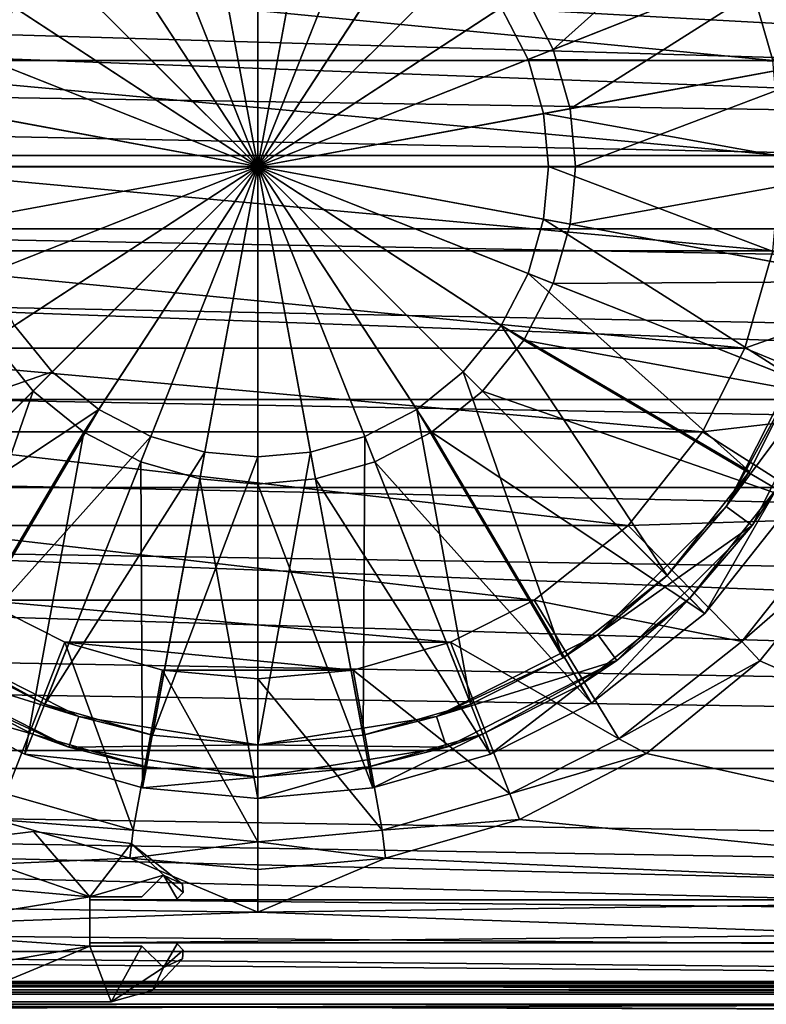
# Model space of a CAD drawing. Header units: metres. Extents: x 0 to 1004, y -708 to 0.
# Tile 58 of 103: x 480 to 549, y -652 to -560. Entities that reach past the tile are written whole.
import ezdxf

# ---------------------------------------------------------------- set-up
doc = ezdxf.new("R2010")
doc.units = ezdxf.units.M

msp = doc.modelspace()

# ---------------------------------------------------------------- linework, layer by layer
at = {"layer": 'top0'}
for points in [[(74.945648, -649.620239, 184.708984), (74.945648, -650.622864, 187.784439), (921.945618, -649.620239, 184.708984)], [(74.945648, -650.622864, 187.784439), (921.945618, -650.622864, 187.784439), (921.945618, -649.620239, 184.708984)], [(74.945648, -650.000854, 183.984665), (74.945648, -649.620239, 184.708984), (921.945618, -650.000854, 183.984665)], [(74.945648, -649.620239, 184.708984), (921.945618, -649.620239, 184.708984), (921.945618, -650.000854, 183.984665)], [(74.945648, -649.620239, 2040.066406), (74.945648, -650.000488, 2040.790527), (921.945618, -649.620239, 2040.066406)], [(74.945648, -650.000488, 2040.790527), (921.945618, -650.000854, 2040.790771), (921.945618, -649.620239, 2040.066406)], [(74.945648, -650.622864, 2036.990967), (74.945648, -649.620239, 2040.066406), (921.945618, -650.622559, 2036.991333)], [(74.945648, -649.620239, 2040.066406), (921.945618, -649.620239, 2040.066406), (921.945618, -650.622559, 2036.991333)], [(74.945648, -650.000488, 2040.790527), (74.945648, -650.816833, 2040.737793), (921.945618, -650.000854, 2040.790771)], [(74.945648, -650.816833, 184.037659), (74.945648, -650.000854, 183.984665), (921.945618, -650.816833, 184.037659)], [(74.945648, -650.000854, 183.984665), (921.945618, -650.000854, 183.984665), (921.945618, -650.816833, 184.037659)], [(74.945648, -650.816833, 2040.737793), (921.945618, -650.816833, 2040.737793), (921.945618, -650.000854, 2040.790771)], [(74.945648, -650.622864, 2036.990967), (921.945618, -650.622559, 2036.991333), (921.945618, -653.369629, 2035.28418)], [(74.945648, -650.622864, 187.784439), (74.945648, -653.369629, 189.491211), (921.945618, -650.622864, 187.784439)], [(74.945648, -653.369629, 189.491211), (921.945618, -653.369629, 189.491211), (921.945618, -650.622864, 187.784439)], [(74.945648, -653.369629, 2035.28418), (74.945648, -650.622864, 2036.990967), (921.945618, -653.369629, 2035.28418)], [(74.945648, -650.816833, 184.037659), (921.945618, -650.816833, 184.037659), (74.945648, -650.816833, 184.887695)], [(921.945618, -650.816833, 184.037659), (921.945618, -650.816833, 184.887695), (74.945648, -650.816833, 184.887695)], [(74.945648, -653.265991, 188.218597), (74.945648, -650.816833, 184.887695), (921.945618, -653.265991, 188.218597)], [(74.945648, -650.816833, 184.887695), (921.945618, -650.816833, 184.887695), (921.945618, -653.265991, 188.218597)], [(74.945648, -650.816833, 2039.887695), (74.945648, -653.265991, 2036.556763), (921.945618, -650.816833, 2039.887695)], [(74.945648, -653.265991, 2036.556763), (921.945618, -653.266418, 2036.556641), (921.945618, -650.816833, 2039.887695)], [(921.945618, -650.816833, 2039.887695), (921.945618, -650.816833, 2040.737793), (74.945648, -650.816833, 2039.887695)], [(921.945618, -650.816833, 2040.737793), (74.945648, -650.816833, 2040.737793), (74.945648, -650.816833, 2039.887695)]]:
    msp.add_3dface(points, dxfattribs=at)
at = {"layer": 'top0123410'}
for points in [[(900.214172, -579.368164, 2141.365967), (142.541992, -550.832275, 2160.918945), (183.251587, -540.0271, 2167.143799)], [(861.507385, -550.832275, 2160.918945), (881.462219, -563.486084, 2152.842285), (183.251587, -540.0271, 2167.143799)], [(183.251587, -540.0271, 2167.143799), (881.462219, -563.486084, 2152.842285), (900.214172, -579.368164, 2141.365967)], [(142.98912, -551.227539, 2164.058594), (893.62793, -573.584229, 2149.328857), (183.251587, -540.828064, 2169.999756)], [(893.62793, -573.584229, 2149.328857), (878.298828, -561.631348, 2157.554688), (183.251587, -540.828064, 2169.999756)], [(183.251587, -540.828064, 2169.999756), (878.298828, -561.631348, 2157.554688), (861.060242, -551.227539, 2164.058594)], [(122.587097, -563.486084, 2152.842285), (142.541992, -550.832275, 2160.918945), (900.214172, -579.368164, 2141.365967)], [(893.62793, -573.584229, 2149.328857), (142.98912, -551.227539, 2164.058594), (125.750542, -561.631348, 2157.554688)], [(110.42141, -573.584229, 2149.328857), (893.62793, -573.584229, 2149.328857), (125.750542, -561.631348, 2157.554688)], [(103.835167, -579.368164, 2141.365967), (122.587097, -563.486084, 2152.842285), (900.214172, -579.368164, 2141.365967)], [(922.863647, -603.50061, 2124.563965), (110.42141, -573.584229, 2149.328857), (94.749832, -588.380432, 2137.897949)], [(922.863647, -603.50061, 2124.563965), (909.2995, -588.380432, 2137.897949), (110.42141, -573.584229, 2149.328857)], [(909.2995, -588.380432, 2137.897949), (893.62793, -573.584229, 2149.328857), (110.42141, -573.584229, 2149.328857)], [(88.515663, -595.288696, 2128.133789), (103.835167, -579.368164, 2141.365967), (915.533691, -595.288635, 2128.133789)], [(103.835167, -579.368164, 2141.365967), (900.214172, -579.368164, 2141.365967), (915.533691, -595.288635, 2128.133789)], [(81.185699, -603.50061, 2124.563965), (922.863647, -603.50061, 2124.563965), (94.749832, -588.380432, 2137.897949)], [(74.528252, -612.724854, 2111.231445), (88.515663, -595.288696, 2128.133789), (939.55542, -628.053528, 2093.727783)], [(88.515663, -595.288696, 2128.133789), (915.533691, -595.288635, 2128.133789), (929.521118, -612.724854, 2111.231445)], [(939.55542, -628.053528, 2093.727783), (88.515663, -595.288696, 2128.133789), (929.521118, -612.724854, 2111.231445)], [(941.610657, -629.733337, 2096.331055), (81.185699, -603.50061, 2124.563965), (70.910423, -616.819275, 2111.159668)], [(941.610657, -629.733337, 2096.331055), (933.138916, -616.819275, 2111.159668), (81.185699, -603.50061, 2124.563965)], [(933.138916, -616.819275, 2111.159668), (922.863647, -603.50061, 2124.563965), (81.185699, -603.50061, 2124.563965)], [(64.493896, -628.053528, 2093.727783), (74.528252, -612.724854, 2111.231445), (939.55542, -628.053528, 2093.727783)], [(62.438717, -629.733337, 2096.331055), (941.610657, -629.733337, 2096.331055), (70.910423, -616.819275, 2111.159668)], [(57.681236, -641.664001, 2075.415039), (64.493896, -628.053528, 2093.727783), (949.855774, -649.662598, 2063.023682)], [(949.855774, -649.662598, 2063.023682), (64.493896, -628.053528, 2093.727783), (946.368103, -641.664001, 2075.415039)], [(64.493896, -628.053528, 2093.727783), (939.55542, -628.053528, 2093.727783), (946.368103, -641.664001, 2075.415039)], [(952.32666, -651.754395, 2065.279785), (62.438717, -629.733337, 2096.331055), (54.783459, -644.735474, 2076.154297)], [(952.32666, -651.754395, 2065.279785), (949.265869, -644.735474, 2076.154297), (62.438717, -629.733337, 2096.331055)], [(949.265869, -644.735474, 2076.154297), (941.610657, -629.733337, 2096.331055), (62.438717, -629.733337, 2096.331055)], [(54.19355, -649.662598, 2063.023682), (57.681236, -641.664001, 2075.415039), (949.855774, -649.662598, 2063.023682)], [(51.722694, -651.754395, 2065.279785), (952.32666, -651.754395, 2065.279785), (54.783459, -644.735474, 2076.154297)], [(988.024658, -688.0271, 2063.023682), (16.024673, -688.0271, 2063.023682), (54.19355, -649.662598, 2063.023682)], [(988.024658, -688.0271, 2063.023682), (54.19355, -649.662598, 2063.023682), (949.855774, -649.662598, 2063.023682)], [(13.024674, -691.0271, 2065.279785), (991.024658, -691.0271, 2065.279785), (51.722694, -651.754395, 2065.279785)], [(51.722694, -651.754395, 2065.279785), (991.024658, -691.0271, 2065.279785), (952.32666, -651.754395, 2065.279785)]]:
    msp.add_3dface(points, dxfattribs=at)
at = {"layer": 'top0123417'}
for points in [[(552.144592, -542.408081, 106.452499), (526.843201, -557.310364, 110.948647), (529.594666, -562.621521, 110.948647)], [(556.882141, -551.819214, 106.452507), (552.144592, -542.408081, 106.452499), (529.594666, -562.621521, 110.948647)], [(502.024506, -543.884216, 110.948647), (496.628906, -544.379211, 110.948647), (502.024506, -573.536316, 112.452507)], [(507.420074, -544.379211, 110.948647), (502.024506, -543.884216, 110.948647), (502.024506, -573.536316, 112.452507)], [(496.628906, -544.379211, 110.948647), (491.109711, -545.966125, 110.948647), (502.024506, -573.536316, 112.452507)], [(512.93927, -545.966125, 110.948647), (507.420074, -544.379211, 110.948647), (502.024506, -573.536316, 112.452507)], [(491.109711, -545.966125, 110.948647), (485.798553, -548.717651, 110.948647), (502.024506, -573.536316, 112.452507)], [(518.250427, -548.717651, 110.948647), (512.93927, -545.966125, 110.948647), (502.024506, -573.536316, 112.452507)], [(492.042206, -548.321594, 108.182106), (497.089874, -546.8703, 108.182106), (502.024506, -573.536316, 109.452507)], [(497.089874, -546.8703, 108.182106), (502.024506, -546.417542, 108.182106), (502.024506, -573.536316, 109.452507)], [(502.024506, -546.417542, 108.182106), (506.959106, -546.8703, 108.182106), (502.024506, -573.536316, 109.452507)], [(506.959106, -546.8703, 108.182106), (512.006775, -548.321594, 108.182106), (502.024506, -573.536316, 109.452507)], [(485.798553, -548.717651, 110.948647), (481.057281, -552.569092, 110.948647), (502.024506, -573.536316, 112.452507)], [(487.184845, -550.838013, 108.182106), (492.042206, -548.321594, 108.182106), (502.024506, -573.536316, 109.452507)], [(512.006775, -548.321594, 108.182106), (516.864136, -550.838013, 108.182106), (502.024506, -573.536316, 109.452507)], [(522.991699, -552.569092, 110.948647), (518.250427, -548.717651, 110.948647), (502.024506, -573.536316, 112.452507)], [(482.848633, -554.360474, 108.182106), (487.184845, -550.838013, 108.182106), (502.024506, -573.536316, 109.452507)], [(516.864136, -550.838013, 108.182106), (521.200378, -554.360474, 108.182106), (502.024506, -573.536316, 109.452507)], [(556.882141, -551.819214, 106.452507), (529.594666, -562.621521, 110.948647), (531.18158, -568.140747, 110.948647)], [(560.039368, -562.800171, 106.452507), (556.882141, -551.819214, 106.452507), (531.18158, -568.140747, 110.948647)], [(481.057281, -552.569092, 110.948647), (477.205811, -557.310364, 110.948647), (502.024506, -573.536316, 112.452507)], [(526.843201, -557.310364, 110.948647), (522.991699, -552.569092, 110.948647), (502.024506, -573.536316, 112.452507)], [(552.233215, -553.659668, 104.382034), (527.239197, -563.554077, 108.182106), (524.722778, -558.696655, 108.182106)], [(552.233215, -553.659668, 104.382034), (555.122925, -563.710022, 104.382042), (527.239197, -563.554077, 108.182106)], [(479.326202, -558.696655, 108.182106), (482.848633, -554.360474, 108.182106), (502.024506, -573.536316, 109.452507)], [(521.200378, -554.360474, 108.182106), (524.722778, -558.696655, 108.182106), (502.024506, -573.536316, 109.452507)], [(477.205811, -557.310364, 110.948647), (474.454285, -562.621521, 110.948647), (502.024506, -573.536316, 112.452507)], [(529.594666, -562.621521, 110.948647), (526.843201, -557.310364, 110.948647), (502.024506, -573.536316, 112.452507)], [(476.809784, -563.554077, 108.182106), (479.326202, -558.696655, 108.182106), (502.024506, -573.536316, 109.452507)], [(524.722778, -558.696655, 108.182106), (527.239197, -563.554077, 108.182106), (502.024506, -573.536316, 109.452507)], [(474.454285, -562.621521, 110.948647), (472.867401, -568.140747, 110.948647), (502.024506, -573.536316, 112.452507)], [(531.18158, -568.140747, 110.948647), (529.594666, -562.621521, 110.948647), (502.024506, -573.536316, 112.452507)], [(560.039368, -562.800171, 106.452507), (531.18158, -568.140747, 110.948647), (531.676636, -573.536316, 110.948647)], [(561.024414, -573.536316, 106.452507), (560.039368, -562.800171, 106.452507), (531.676636, -573.536316, 110.948647)], [(475.358459, -568.601685, 108.182106), (476.809784, -563.554077, 108.182106), (502.024506, -573.536316, 109.452507)], [(527.239197, -563.554077, 108.182106), (528.690491, -568.601685, 108.182106), (502.024506, -573.536316, 109.452507)], [(555.122925, -563.710022, 104.382042), (528.690491, -568.601685, 108.182106), (527.239197, -563.554077, 108.182106)], [(555.122925, -563.710022, 104.382042), (556.024475, -573.536316, 104.382042), (528.690491, -568.601685, 108.182106)], [(472.867401, -568.140747, 110.948647), (472.372375, -573.536316, 110.948647), (502.024506, -573.536316, 112.452507)], [(474.905731, -573.536316, 108.182106), (475.358459, -568.601685, 108.182106), (502.024506, -573.536316, 109.452507)], [(531.676636, -573.536316, 110.948647), (531.18158, -568.140747, 110.948647), (502.024506, -573.536316, 112.452507)], [(528.690491, -568.601685, 108.182106), (529.14325, -573.536316, 108.182106), (502.024506, -573.536316, 109.452507)], [(556.024475, -573.536316, 104.382042), (529.14325, -573.536316, 108.182106), (528.690491, -568.601685, 108.182106)], [(474.454285, -584.451111, 110.948647), (502.024506, -573.536316, 112.452507), (472.372375, -573.536316, 110.948647)], [(474.454285, -584.451111, 110.948647), (477.205811, -589.762268, 110.948647), (502.024506, -573.536316, 112.452507)], [(475.358459, -578.470947, 108.182106), (474.905731, -573.536316, 108.182106), (502.024506, -573.536316, 109.452507)], [(476.809784, -583.518616, 108.182106), (475.358459, -578.470947, 108.182106), (502.024506, -573.536316, 109.452507)], [(479.326202, -588.375977, 108.182106), (476.809784, -583.518616, 108.182106), (502.024506, -573.536316, 109.452507)], [(477.205811, -589.762268, 110.948647), (481.057281, -594.50354, 110.948647), (502.024506, -573.536316, 112.452507)], [(482.848633, -592.712158, 108.182106), (479.326202, -588.375977, 108.182106), (502.024506, -573.536316, 109.452507)], [(481.057281, -594.50354, 110.948647), (485.798553, -598.355042, 110.948647), (502.024506, -573.536316, 112.452507)], [(487.184845, -596.234619, 108.182106), (482.848633, -592.712158, 108.182106), (502.024506, -573.536316, 109.452507)], [(485.798553, -598.355042, 110.948647), (491.109711, -601.106506, 110.948647), (502.024506, -573.536316, 112.452507)], [(492.042206, -598.751038, 108.182106), (487.184845, -596.234619, 108.182106), (502.024506, -573.536316, 109.452507)], [(491.109711, -601.106506, 110.948647), (496.628906, -602.69342, 110.948647), (502.024506, -573.536316, 112.452507)], [(497.089874, -600.202332, 108.182106), (492.042206, -598.751038, 108.182106), (502.024506, -573.536316, 109.452507)], [(496.628906, -602.69342, 110.948647), (502.024506, -603.188416, 110.948647), (502.024506, -573.536316, 112.452507)], [(502.024506, -600.65509, 108.182106), (497.089874, -600.202332, 108.182106), (502.024506, -573.536316, 109.452507)], [(502.024506, -603.188416, 110.948647), (507.420074, -602.69342, 110.948647), (502.024506, -573.536316, 112.452507)], [(507.420074, -602.69342, 110.948647), (512.93927, -601.106506, 110.948647), (502.024506, -573.536316, 112.452507)], [(512.93927, -601.106506, 110.948647), (518.250427, -598.355042, 110.948647), (502.024506, -573.536316, 112.452507)], [(518.250427, -598.355042, 110.948647), (522.991699, -594.50354, 110.948647), (502.024506, -573.536316, 112.452507)], [(522.991699, -594.50354, 110.948647), (526.843201, -589.762268, 110.948647), (502.024506, -573.536316, 112.452507)], [(526.843201, -589.762268, 110.948647), (529.594666, -584.451111, 110.948647), (502.024506, -573.536316, 112.452507)], [(531.676636, -573.536316, 110.948647), (502.024506, -573.536316, 112.452507), (531.18158, -578.931885, 110.948647)], [(502.024506, -573.536316, 112.452507), (529.594666, -584.451111, 110.948647), (531.18158, -578.931885, 110.948647)], [(529.14325, -573.536316, 108.182106), (528.690491, -578.470947, 108.182106), (502.024506, -573.536316, 109.452507)], [(528.690491, -578.470947, 108.182106), (527.239197, -583.518616, 108.182106), (502.024506, -573.536316, 109.452507)], [(527.239197, -583.518616, 108.182106), (524.722778, -588.375977, 108.182106), (502.024506, -573.536316, 109.452507)], [(524.722778, -588.375977, 108.182106), (521.200378, -592.712158, 108.182106), (502.024506, -573.536316, 109.452507)], [(521.200378, -592.712158, 108.182106), (516.864136, -596.234619, 108.182106), (502.024506, -573.536316, 109.452507)], [(516.864136, -596.234619, 108.182106), (512.006775, -598.751038, 108.182106), (502.024506, -573.536316, 109.452507)], [(512.006775, -598.751038, 108.182106), (506.959106, -600.202332, 108.182106), (502.024506, -573.536316, 109.452507)], [(506.959106, -600.202332, 108.182106), (502.024506, -600.65509, 108.182106), (502.024506, -573.536316, 109.452507)], [(555.122925, -583.36261, 104.382042), (528.690491, -578.470947, 108.182106), (529.14325, -573.536316, 108.182106)], [(556.024475, -573.536316, 104.382042), (555.122925, -583.36261, 104.382042), (529.14325, -573.536316, 108.182106)], [(560.039368, -584.272461, 106.452507), (561.024414, -573.536316, 106.452507), (531.18158, -578.931885, 110.948647)], [(531.18158, -578.931885, 110.948647), (561.024414, -573.536316, 106.452507), (531.676636, -573.536316, 110.948647)], [(552.233215, -593.413025, 104.382042), (527.239197, -583.518616, 108.182106), (528.690491, -578.470947, 108.182106)], [(555.122925, -583.36261, 104.382042), (552.233215, -593.413025, 104.382042), (528.690491, -578.470947, 108.182106)], [(529.594666, -584.451111, 110.948647), (560.039368, -584.272461, 106.452507), (531.18158, -578.931885, 110.948647)], [(547.895813, -602.02887, 104.382042), (524.722778, -588.375977, 108.182106), (527.239197, -583.518616, 108.182106)], [(552.233215, -593.413025, 104.382042), (547.895813, -602.02887, 104.382042), (527.239197, -583.518616, 108.182106)], [(526.843201, -589.762268, 110.948647), (556.882141, -595.253418, 106.452507), (529.594666, -584.451111, 110.948647)], [(556.882141, -595.253418, 106.452507), (560.039368, -584.272461, 106.452507), (529.594666, -584.451111, 110.948647)], [(456.153198, -602.02887, 104.382042), (479.326202, -588.375977, 108.182106), (482.848633, -592.712158, 108.182106)], [(540.208252, -611.720093, 104.382042), (521.200378, -592.712158, 108.182106), (524.722778, -588.375977, 108.182106)], [(547.895813, -602.02887, 104.382042), (540.208252, -611.720093, 104.382042), (524.722778, -588.375977, 108.182106)], [(477.205811, -589.762268, 110.948647), (460.305237, -615.255554, 106.452507), (481.057281, -594.50354, 110.948647)], [(522.991699, -594.50354, 110.948647), (552.144592, -604.664551, 106.452507), (526.843201, -589.762268, 110.948647)], [(552.144592, -604.664551, 106.452507), (556.882141, -595.253418, 106.452507), (526.843201, -589.762268, 110.948647)], [(553.381531, -590.223267, 96.509148), (545.711426, -605.276733, 96.509148), (552.233215, -593.413025, 104.382042)], [(553.381531, -590.223267, 96.509148), (556.234741, -591.150269, 96.509148), (545.711426, -605.276733, 96.509148)], [(556.234741, -591.150269, 96.509148), (548.138489, -607.0401, 96.509148), (545.711426, -605.276733, 96.509148)], [(556.234741, -591.150269, 96.509148), (550.445129, -603.610291, 103.797256), (548.138489, -607.0401, 96.509148)], [(463.840729, -611.720093, 104.382042), (456.153198, -602.02887, 104.382042), (482.848633, -592.712158, 108.182106)], [(463.840729, -611.720093, 104.382042), (482.848633, -592.712158, 108.182106), (487.184845, -596.234619, 108.182106)], [(530.517029, -619.407593, 104.382042), (516.864136, -596.234619, 108.182106), (521.200378, -592.712158, 108.182106)], [(540.208252, -611.720093, 104.382042), (530.517029, -619.407593, 104.382042), (521.200378, -592.712158, 108.182106)], [(552.233215, -593.413025, 104.382042), (545.711426, -605.276733, 96.509148), (547.895813, -602.02887, 104.382042)], [(460.305237, -615.255554, 106.452507), (470.89624, -623.656433, 106.452507), (481.057281, -594.50354, 110.948647)], [(481.057281, -594.50354, 110.948647), (470.89624, -623.656433, 106.452507), (485.798553, -598.355042, 110.948647)], [(518.250427, -598.355042, 110.948647), (543.743774, -615.255554, 106.452507), (522.991699, -594.50354, 110.948647)], [(543.743774, -615.255554, 106.452507), (552.144592, -604.664551, 106.452507), (522.991699, -594.50354, 110.948647)], [(473.531952, -619.407593, 104.382042), (463.840729, -611.720093, 104.382042), (487.184845, -596.234619, 108.182106)], [(473.531952, -619.407593, 104.382042), (487.184845, -596.234619, 108.182106), (492.042206, -598.751038, 108.182106)], [(521.901184, -623.745056, 104.382042), (512.006775, -598.751038, 108.182106), (516.864136, -596.234619, 108.182106)], [(530.517029, -619.407593, 104.382042), (521.901184, -623.745056, 104.382042), (516.864136, -596.234619, 108.182106)], [(470.89624, -623.656433, 106.452507), (480.307404, -628.393982, 106.452507), (485.798553, -598.355042, 110.948647)], [(485.798553, -598.355042, 110.948647), (480.307404, -628.393982, 106.452507), (491.109711, -601.106506, 110.948647)], [(512.93927, -601.106506, 110.948647), (533.152771, -623.656433, 106.452507), (518.250427, -598.355042, 110.948647)], [(533.152771, -623.656433, 106.452507), (543.743774, -615.255554, 106.452507), (518.250427, -598.355042, 110.948647)], [(482.147827, -623.745056, 104.382042), (473.531952, -619.407593, 104.382042), (492.042206, -598.751038, 108.182106)], [(482.147827, -623.745056, 104.382042), (492.042206, -598.751038, 108.182106), (497.089874, -600.202332, 108.182106)], [(511.8508, -626.634766, 104.382042), (506.959106, -600.202332, 108.182106), (512.006775, -598.751038, 108.182106)], [(521.901184, -623.745056, 104.382042), (511.8508, -626.634766, 104.382042), (512.006775, -598.751038, 108.182106)], [(492.198181, -626.634766, 104.382042), (482.147827, -623.745056, 104.382042), (497.089874, -600.202332, 108.182106)], [(492.198181, -626.634766, 104.382042), (497.089874, -600.202332, 108.182106), (502.024506, -600.65509, 108.182106)], [(511.8508, -626.634766, 104.382042), (502.024506, -627.536316, 104.382042), (506.959106, -600.202332, 108.182106)], [(502.024506, -627.536316, 104.382042), (502.024506, -600.65509, 108.182106), (506.959106, -600.202332, 108.182106)], [(480.307404, -628.393982, 106.452507), (491.28833, -631.551208, 106.452507), (491.109711, -601.106506, 110.948647)], [(491.109711, -601.106506, 110.948647), (491.28833, -631.551208, 106.452507), (496.628906, -602.69342, 110.948647)], [(502.024506, -627.536316, 104.382042), (492.198181, -626.634766, 104.382042), (502.024506, -600.65509, 108.182106)], [(507.420074, -602.69342, 110.948647), (523.741577, -628.393982, 106.452507), (512.93927, -601.106506, 110.948647)], [(523.741577, -628.393982, 106.452507), (533.152771, -623.656433, 106.452507), (512.93927, -601.106506, 110.948647)], [(545.711426, -605.276733, 96.509148), (540.208252, -611.720093, 104.382042), (547.895813, -602.02887, 104.382042)], [(491.28833, -631.551208, 106.452507), (502.024506, -632.536255, 106.452507), (496.628906, -602.69342, 110.948647)], [(496.628906, -602.69342, 110.948647), (502.024506, -632.536255, 106.452507), (502.024506, -603.188416, 110.948647)], [(502.024506, -603.188416, 110.948647), (512.76062, -631.551208, 106.452507), (507.420074, -602.69342, 110.948647)], [(512.76062, -631.551208, 106.452507), (523.741577, -628.393982, 106.452507), (507.420074, -602.69342, 110.948647)], [(502.024506, -632.536255, 106.452507), (512.76062, -631.551208, 106.452507), (502.024506, -603.188416, 110.948647)], [(543.743774, -615.255554, 103.389137), (542.32959, -613.841431, 103.797256), (550.445129, -603.610291, 103.797256)], [(550.445129, -603.610291, 103.797256), (542.32959, -613.841431, 103.797256), (548.138489, -607.0401, 96.509148)], [(552.144592, -604.664551, 103.389137), (543.743774, -615.255554, 103.389137), (550.445129, -603.610291, 103.797256)], [(552.144592, -604.664551, 106.452507), (543.743774, -615.255554, 106.452507), (552.144592, -604.664551, 103.389137)], [(552.144592, -604.664551, 103.389137), (543.743774, -615.255554, 106.452507), (543.743774, -615.255554, 103.389137)], [(545.711426, -605.276733, 96.509148), (533.764893, -617.223267, 96.509148), (540.208252, -611.720093, 104.382042)], [(545.711426, -605.276733, 96.509148), (548.138489, -607.0401, 96.509148), (533.764893, -617.223267, 96.509148)], [(548.138489, -607.0401, 96.509148), (535.528259, -619.650269, 96.509148), (533.764893, -617.223267, 96.509148)], [(548.138489, -607.0401, 96.509148), (542.32959, -613.841431, 103.797256), (535.528259, -619.650269, 96.509148)], [(533.764893, -617.223267, 96.509148), (530.517029, -619.407593, 104.382042), (540.208252, -611.720093, 104.382042)], [(533.152771, -623.656433, 103.389137), (532.09845, -621.956909, 103.797256), (542.32959, -613.841431, 103.797256)], [(542.32959, -613.841431, 103.797256), (532.09845, -621.956909, 103.797256), (535.528259, -619.650269, 96.509148)], [(543.743774, -615.255554, 103.389137), (533.152771, -623.656433, 103.389137), (542.32959, -613.841431, 103.797256)], [(543.743774, -615.255554, 106.452507), (533.152771, -623.656433, 106.452507), (543.743774, -615.255554, 103.389137)], [(543.743774, -615.255554, 103.389137), (533.152771, -623.656433, 106.452507), (533.152771, -623.656433, 103.389137)], [(485.337585, -624.893372, 96.509148), (468.520721, -619.650269, 96.509148), (470.284088, -617.223267, 96.509148)], [(485.337585, -624.893372, 96.509148), (470.284088, -617.223267, 96.509148), (482.147827, -623.745056, 104.382042)], [(470.284088, -617.223267, 96.509148), (473.531952, -619.407593, 104.382042), (482.147827, -623.745056, 104.382042)], [(533.764893, -617.223267, 96.509148), (518.711426, -624.893372, 96.509148), (530.517029, -619.407593, 104.382042)], [(533.764893, -617.223267, 96.509148), (535.528259, -619.650269, 96.509148), (518.711426, -624.893372, 96.509148)], [(518.711426, -624.893372, 96.509148), (521.901184, -623.745056, 104.382042), (530.517029, -619.407593, 104.382042)], [(484.410522, -627.746521, 96.509148), (471.9505, -621.956909, 103.797256), (468.520721, -619.650269, 96.509148)], [(484.410522, -627.746521, 96.509148), (468.520721, -619.650269, 96.509148), (485.337585, -624.893372, 96.509148)], [(535.528259, -619.650269, 96.509148), (519.638489, -627.746521, 96.509148), (518.711426, -624.893372, 96.509148)], [(535.528259, -619.650269, 96.509148), (523.005432, -626.534424, 103.797256), (519.638489, -627.746521, 96.509148)], [(535.528259, -619.650269, 96.509148), (532.09845, -621.956909, 103.797256), (523.005432, -626.534424, 103.797256)], [(470.89624, -623.656433, 103.389137), (471.9505, -621.956909, 103.797256), (481.043549, -626.534424, 103.797256)], [(484.410522, -627.746521, 96.509148), (481.043549, -626.534424, 103.797256), (471.9505, -621.956909, 103.797256)], [(523.741577, -628.393982, 103.389137), (523.005432, -626.534424, 103.797256), (532.09845, -621.956909, 103.797256)], [(533.152771, -623.656433, 103.389137), (523.741577, -628.393982, 103.389137), (532.09845, -621.956909, 103.797256)], [(480.307404, -628.393982, 103.389137), (470.89624, -623.656433, 103.389137), (481.043549, -626.534424, 103.797256)], [(480.307404, -628.393982, 106.452507), (470.89624, -623.656433, 106.452507), (480.307404, -628.393982, 103.389137)], [(480.307404, -628.393982, 103.389137), (470.89624, -623.656433, 106.452507), (470.89624, -623.656433, 103.389137)], [(485.337585, -624.893372, 96.509148), (482.147827, -623.745056, 104.382042), (492.198181, -626.634766, 104.382042)], [(521.901184, -623.745056, 104.382042), (518.711426, -624.893372, 96.509148), (511.8508, -626.634766, 104.382042)], [(533.152771, -623.656433, 106.452507), (523.741577, -628.393982, 106.452507), (533.152771, -623.656433, 103.389137)], [(533.152771, -623.656433, 103.389137), (523.741577, -628.393982, 106.452507), (523.741577, -628.393982, 103.389137)], [(502.024506, -627.536316, 96.509148), (484.410522, -627.746521, 96.509148), (485.337585, -624.893372, 96.509148)], [(502.024506, -627.536316, 96.509148), (485.337585, -624.893372, 96.509148), (492.198181, -626.634766, 104.382042)], [(518.711426, -624.893372, 96.509148), (502.024506, -627.536316, 96.509148), (511.8508, -626.634766, 104.382042)], [(518.711426, -624.893372, 96.509148), (519.638489, -627.746521, 96.509148), (502.024506, -627.536316, 96.509148)], [(480.307404, -628.393982, 103.389137), (481.043549, -626.534424, 103.797256), (491.652283, -629.584656, 103.797256)], [(491.652283, -629.584656, 103.797256), (481.043549, -626.534424, 103.797256), (484.410522, -627.746521, 96.509148)], [(502.024506, -627.536316, 96.509148), (492.198181, -626.634766, 104.382042), (502.024506, -627.536316, 104.382042)], [(511.8508, -626.634766, 104.382042), (502.024506, -627.536316, 96.509148), (502.024506, -627.536316, 104.382042)], [(512.76062, -631.551208, 103.389137), (512.396729, -629.584656, 103.797256), (523.005432, -626.534424, 103.797256)], [(523.005432, -626.534424, 103.797256), (512.396729, -629.584656, 103.797256), (519.638489, -627.746521, 96.509148)], [(523.741577, -628.393982, 103.389137), (512.76062, -631.551208, 103.389137), (523.005432, -626.534424, 103.797256)], [(502.024506, -627.536316, 96.509148), (502.024506, -630.536316, 96.509148), (484.410522, -627.746521, 96.509148)], [(502.024506, -630.536316, 96.509148), (491.652283, -629.584656, 103.797256), (484.410522, -627.746521, 96.509148)], [(519.638489, -627.746521, 96.509148), (502.024506, -630.536316, 96.509148), (502.024506, -627.536316, 96.509148)], [(519.638489, -627.746521, 96.509148), (512.396729, -629.584656, 103.797256), (502.024506, -630.536316, 96.509148)], [(491.28833, -631.551208, 103.389137), (480.307404, -628.393982, 103.389137), (491.652283, -629.584656, 103.797256)], [(491.28833, -631.551208, 106.452507), (480.307404, -628.393982, 106.452507), (491.28833, -631.551208, 103.389137)], [(491.28833, -631.551208, 103.389137), (480.307404, -628.393982, 106.452507), (480.307404, -628.393982, 103.389137)], [(523.741577, -628.393982, 106.452507), (512.76062, -631.551208, 106.452507), (523.741577, -628.393982, 103.389137)], [(523.741577, -628.393982, 103.389137), (512.76062, -631.551208, 106.452507), (512.76062, -631.551208, 103.389137)], [(491.28833, -631.551208, 103.389137), (491.652283, -629.584656, 103.797256), (502.024506, -630.536316, 103.797256)], [(502.024506, -630.536316, 96.509148), (502.024506, -630.536316, 103.797256), (491.652283, -629.584656, 103.797256)], [(512.76062, -631.551208, 103.389137), (502.024506, -632.536255, 103.389137), (512.396729, -629.584656, 103.797256)], [(502.024506, -632.536255, 103.389137), (502.024506, -630.536316, 103.797256), (512.396729, -629.584656, 103.797256)], [(512.396729, -629.584656, 103.797256), (502.024506, -630.536316, 103.797256), (502.024506, -630.536316, 96.509148)], [(502.024506, -632.536255, 103.389137), (491.28833, -631.551208, 103.389137), (502.024506, -630.536316, 103.797256)], [(502.024506, -632.536255, 106.452507), (491.28833, -631.551208, 103.389137), (502.024506, -632.536255, 103.389137)], [(502.024506, -632.536255, 106.452507), (491.28833, -631.551208, 106.452507), (491.28833, -631.551208, 103.389137)], [(512.76062, -631.551208, 106.452507), (502.024506, -632.536255, 103.389137), (512.76062, -631.551208, 103.389137)], [(512.76062, -631.551208, 106.452507), (502.024506, -632.536255, 106.452507), (502.024506, -632.536255, 103.389137)]]:
    msp.add_3dface(points, dxfattribs=at)
at = {"layer": 'top0123456'}
for points in [[(472.024475, -636.74707, 169.189713), (481.113281, -635.613159, 169.189713), (486.36853, -641.716858, 169.189713)], [(481.113281, -635.613159, 169.189713), (472.024475, -636.74707, 169.189713), (481.113281, -635.613159, 2055.5896)], [(472.024475, -636.74707, 169.189713), (472.024506, -636.74707, 2055.5896), (481.113281, -635.613159, 2055.5896)], [(481.113281, -635.613159, 2055.5896), (472.024506, -636.74707, 2055.5896), (486.368561, -641.716858, 2055.5896)], [(486.36853, -641.716858, 169.189713), (481.113281, -635.613159, 169.189713), (490.202057, -636.74707, 169.189713)], [(490.202057, -636.74707, 169.189713), (481.113281, -635.613159, 169.189713), (490.202087, -636.74707, 2055.5896)], [(481.113281, -635.613159, 169.189713), (481.113281, -635.613159, 2055.5896), (490.202087, -636.74707, 2055.5896)], [(486.368561, -641.716858, 2055.5896), (490.202087, -636.74707, 2055.5896), (481.113281, -635.613159, 2055.5896)], [(467.48645, -640.041321, 169.189713), (472.024475, -636.74707, 169.189713), (486.36853, -641.716858, 169.189713)], [(472.024506, -636.74707, 2055.5896), (467.486786, -640.040771, 2055.5896), (486.368561, -641.716858, 2055.5896)], [(486.36853, -641.716858, 169.189713), (490.202057, -636.74707, 169.189713), (493.219727, -639.702515, 169.189713)], [(493.219757, -639.702515, 2055.5896), (490.202087, -636.74707, 2055.5896), (486.368561, -641.716858, 2055.5896)], [(490.202057, -636.74707, 169.189713), (494.997284, -640.52832, 169.189713), (493.219727, -639.702515, 169.189713)], [(494.997284, -640.52832, 169.189713), (490.202057, -636.74707, 169.189713), (494.997314, -640.52832, 2055.5896)], [(490.202057, -636.74707, 169.189713), (490.202087, -636.74707, 2055.5896), (494.997314, -640.52832, 2055.5896)], [(493.219757, -639.702515, 2055.5896), (494.997314, -640.52832, 2055.5896), (490.202087, -636.74707, 2055.5896)], [(493.219727, -639.702515, 169.189713), (491.205322, -641.716858, 169.189713), (486.36853, -641.716858, 169.189713)], [(491.205353, -641.716858, 2055.5896), (493.219757, -639.702515, 2055.5896), (486.368561, -641.716858, 2055.5896)], [(491.205322, -641.716858, 169.189713), (493.219727, -639.702515, 169.189713), (491.205353, -641.716858, 2055.5896)], [(493.219727, -639.702515, 169.189713), (493.219757, -639.702515, 2055.5896), (491.205353, -641.716858, 2055.5896)], [(493.219727, -639.702515, 169.189713), (494.997284, -640.52832, 169.189713), (495.052948, -641.326416, 169.189713)], [(495.052948, -641.326416, 169.189713), (494.507721, -641.911865, 169.189713), (493.219727, -639.702515, 169.189713)], [(493.219727, -639.702515, 169.189713), (494.507721, -641.911865, 169.189713), (493.219757, -639.702515, 2055.5896)], [(494.507721, -641.911865, 169.189713), (494.507751, -641.911865, 2055.5896), (493.219757, -639.702515, 2055.5896)], [(494.507751, -641.911865, 2055.5896), (495.052979, -641.326416, 2055.5896), (493.219757, -639.702515, 2055.5896)], [(495.052979, -641.326416, 2055.5896), (494.997314, -640.52832, 2055.5896), (493.219757, -639.702515, 2055.5896)], [(486.368561, -641.716858, 2055.5896), (467.486786, -640.040771, 2055.5896), (466.448303, -644.942627, 2055.5896)], [(467.48645, -640.041321, 169.189713), (486.36853, -641.716858, 169.189713), (466.448334, -644.942993, 169.189713)], [(495.052948, -641.326416, 169.189713), (494.997284, -640.52832, 169.189713), (495.052979, -641.326416, 2055.5896)], [(494.997284, -640.52832, 169.189713), (494.997314, -640.52832, 2055.5896), (495.052979, -641.326416, 2055.5896)], [(494.507721, -641.911865, 169.189713), (495.052948, -641.326416, 169.189713), (494.507751, -641.911865, 2055.5896)], [(495.052948, -641.326416, 169.189713), (495.052979, -641.326416, 2055.5896), (494.507751, -641.911865, 2055.5896)], [(486.368561, -641.716858, 2055.5896), (466.448303, -644.942627, 2055.5896), (486.368561, -646.316833, 2055.5896)], [(486.36853, -641.716858, 169.189713), (486.36853, -646.316833, 169.189713), (466.448334, -644.942993, 169.189713)], [(486.36853, -641.716858, 169.189713), (491.205322, -641.716858, 169.189713), (486.368561, -641.716858, 2055.5896)], [(486.368561, -646.316833, 2055.5896), (486.36853, -646.316833, 169.189713), (486.368561, -641.716858, 2055.5896)], [(486.36853, -646.316833, 169.189713), (486.36853, -641.716858, 169.189713), (486.368561, -641.716858, 2055.5896)], [(491.205322, -641.716858, 169.189713), (491.205353, -641.716858, 2055.5896), (486.368561, -641.716858, 2055.5896)], [(466.448303, -644.942627, 2055.5896), (468.65918, -649.439087, 2055.5896), (486.368561, -646.316833, 2055.5896)], [(466.448334, -644.942993, 169.189713), (486.36853, -646.316833, 169.189713), (468.659302, -649.439209, 169.189713)], [(494.507721, -646.121887, 169.189713), (495.052795, -646.707336, 169.189713), (493.219727, -648.331177, 169.189713)], [(494.507721, -646.121887, 169.189713), (493.219727, -648.331177, 169.189713), (494.507751, -646.121887, 2055.5896)], [(493.219727, -648.331177, 169.189713), (493.219757, -648.331177, 2055.5896), (494.507751, -646.121887, 2055.5896)], [(495.052643, -646.706909, 2055.5896), (494.507751, -646.121887, 2055.5896), (493.219757, -648.331177, 2055.5896)], [(495.052795, -646.707336, 169.189713), (494.507721, -646.121887, 169.189713), (495.052643, -646.706909, 2055.5896)], [(494.507721, -646.121887, 169.189713), (494.507751, -646.121887, 2055.5896), (495.052643, -646.706909, 2055.5896)], [(486.368561, -646.316833, 2055.5896), (468.65918, -649.439087, 2055.5896), (473.868561, -651.516846, 2055.5896)], [(486.36853, -646.316833, 169.189713), (473.86853, -651.516846, 169.189713), (468.659302, -649.439209, 169.189713)], [(473.86853, -651.516846, 169.189713), (486.36853, -646.316833, 169.189713), (488.358002, -651.516846, 169.189713)], [(473.868561, -651.516846, 2055.5896), (488.358032, -651.516846, 2055.5896), (486.368561, -646.316833, 2055.5896)], [(486.36853, -646.316833, 169.189713), (491.205322, -646.316833, 169.189713), (488.358002, -651.516846, 169.189713)], [(491.205322, -646.316833, 169.189713), (486.36853, -646.316833, 169.189713), (491.205353, -646.316833, 2055.5896)], [(486.36853, -646.316833, 169.189713), (486.368561, -646.316833, 2055.5896), (491.205353, -646.316833, 2055.5896)], [(488.358032, -651.516846, 2055.5896), (491.205353, -646.316833, 2055.5896), (486.368561, -646.316833, 2055.5896)], [(488.358002, -651.516846, 169.189713), (491.205322, -646.316833, 169.189713), (493.219727, -648.331177, 169.189713)], [(491.205353, -646.316833, 2055.5896), (488.358032, -651.516846, 2055.5896), (493.219757, -648.331177, 2055.5896)], [(493.219727, -648.331177, 169.189713), (491.205322, -646.316833, 169.189713), (491.205353, -646.316833, 2055.5896)], [(493.219757, -648.331177, 2055.5896), (493.219727, -648.331177, 169.189713), (491.205353, -646.316833, 2055.5896)], [(495.052795, -646.707336, 169.189713), (494.997284, -647.505432, 169.189713), (493.219727, -648.331177, 169.189713)], [(494.997314, -647.505432, 2055.5896), (495.052643, -646.706909, 2055.5896), (493.219757, -648.331177, 2055.5896)], [(494.997284, -647.505432, 169.189713), (495.052795, -646.707336, 169.189713), (494.997314, -647.505432, 2055.5896)], [(495.052795, -646.707336, 169.189713), (495.052643, -646.706909, 2055.5896), (494.997314, -647.505432, 2055.5896)], [(493.219727, -648.331177, 169.189713), (494.997284, -647.505432, 169.189713), (492.234589, -650.432983, 169.189713)], [(492.234589, -650.432983, 169.189713), (494.997284, -647.505432, 169.189713), (492.234619, -650.432983, 2055.5896)], [(494.997284, -647.505432, 169.189713), (494.997314, -647.505432, 2055.5896), (492.234619, -650.432983, 2055.5896)], [(493.219757, -648.331177, 2055.5896), (492.234619, -650.432983, 2055.5896), (494.997314, -647.505432, 2055.5896)], [(492.234589, -650.432983, 169.189713), (488.358002, -651.516846, 169.189713), (493.219727, -648.331177, 169.189713)], [(488.358032, -651.516846, 2055.5896), (492.234619, -650.432983, 2055.5896), (493.219757, -648.331177, 2055.5896)], [(488.358002, -651.516846, 169.189713), (492.234589, -650.432983, 169.189713), (488.358032, -651.516846, 2055.5896)], [(492.234589, -650.432983, 169.189713), (492.234619, -650.432983, 2055.5896), (488.358032, -651.516846, 2055.5896)], [(473.86853, -651.516846, 169.189713), (488.358002, -651.516846, 169.189713), (473.868561, -651.516846, 2055.5896)], [(488.358002, -651.516846, 169.189713), (488.358032, -651.516846, 2055.5896), (473.868561, -651.516846, 2055.5896)]]:
    msp.add_3dface(points, dxfattribs=at)
at = {"layer": 'top0123457'}
for points in [[(486.36853, -642.016846, 193.389709), (486.36853, -646.016846, 193.389709), (486.36853, -642.016846, 2031.389771)], [(486.36853, -646.016846, 193.389709), (486.36853, -646.016846, 2031.389771), (486.36853, -642.016846, 2031.389771)], [(486.36853, -642.016846, 2031.389771), (890.36853, -642.016846, 2031.389648), (486.36853, -642.016846, 193.389709)], [(890.36853, -642.016846, 2031.389648), (890.36853, -642.016846, 193.389709), (486.36853, -642.016846, 193.389709)], [(486.36853, -642.016846, 2031.389771), (486.36853, -646.016846, 2031.389771), (890.36853, -642.016846, 2031.389648)], [(486.36853, -646.016846, 2031.389771), (890.36853, -646.016846, 2031.389648), (890.36853, -642.016846, 2031.389648)], [(890.36853, -642.016846, 193.389709), (890.36853, -646.016846, 193.389709), (486.36853, -642.016846, 193.389709)], [(890.36853, -646.016846, 193.389709), (486.36853, -646.016846, 193.389709), (486.36853, -642.016846, 193.389709)], [(486.36853, -646.016846, 193.389709), (890.36853, -646.016846, 193.389709), (486.36853, -646.016846, 2031.389771)], [(890.36853, -646.016846, 193.389709), (890.36853, -646.016846, 2031.389648), (486.36853, -646.016846, 2031.389771)]]:
    msp.add_3dface(points, dxfattribs=at)
at = {"layer": 'top0123459'}
for points in [[(994.049377, -10, 90), (217.024673, -653.266907, 90), (10, -10, 90)], [(787.024658, -653.266907, 90), (217.024673, -653.266907, 90), (994.049377, -10, 90)], [(561.389221, -549.249573, 104.911133), (547.457703, -554.546936, 96.129578), (550.07251, -563.638306, 95.895851)], [(550.07251, -563.638306, 95.895851), (456.591675, -554.546936, 96.129578), (453.976837, -563.638306, 95.895851)], [(550.07251, -563.638306, 95.895851), (547.457703, -554.546936, 96.129578), (456.591675, -554.546936, 96.129578)], [(550.888306, -572.527039, 95.667336), (453.976837, -563.638306, 95.895851), (453.161041, -572.527039, 95.667336)], [(550.888306, -572.527039, 95.667336), (550.07251, -563.638306, 95.895851), (453.976837, -563.638306, 95.895851)], [(550.07251, -581.415771, 95.438812), (453.161041, -572.527039, 95.667336), (453.976837, -581.415771, 95.438812)], [(550.07251, -581.415771, 95.438812), (550.888306, -572.527039, 95.667336), (453.161041, -572.527039, 95.667336)], [(547.457703, -590.507141, 95.205086), (453.976837, -581.415771, 95.438812), (456.591675, -590.507141, 95.205086)], [(547.457703, -590.507141, 95.205086), (550.07251, -581.415771, 95.438812), (453.976837, -581.415771, 95.438812)], [(564.808838, -584.359802, 104.008492), (550.07251, -581.415771, 95.438812), (547.457703, -590.507141, 95.205086)], [(561.392639, -596.240112, 103.703056), (564.808838, -584.359802, 104.008492), (547.457703, -590.507141, 95.205086)], [(543.53125, -598.303406, 95.004654), (456.591675, -590.507141, 95.205086), (460.518127, -598.303406, 95.004654)], [(543.53125, -598.303406, 95.004654), (547.457703, -590.507141, 95.205086), (456.591675, -590.507141, 95.205086)], [(561.392639, -596.240112, 103.703056), (547.457703, -590.507141, 95.205086), (543.53125, -598.303406, 95.004654)], [(556.266785, -606.420959, 103.441322), (561.392639, -596.240112, 103.703056), (543.53125, -598.303406, 95.004654)], [(536.576477, -607.067444, 94.779343), (460.518127, -598.303406, 95.004654), (467.47287, -607.067444, 94.779343)], [(536.576477, -607.067444, 94.779343), (543.53125, -598.303406, 95.004654), (460.518127, -598.303406, 95.004654)], [(556.266785, -606.420959, 103.441322), (543.53125, -598.303406, 95.004654), (536.576477, -607.067444, 94.779343)], [(547.174683, -617.880981, 103.146698), (556.266785, -606.420959, 103.441322), (536.576477, -607.067444, 94.779343)], [(557.590698, -608.837708, 107.710815), (556.266785, -606.420959, 103.441322), (547.174683, -617.880981, 103.146698)], [(527.80957, -614.019897, 94.600601), (467.47287, -607.067444, 94.779343), (476.239777, -614.019897, 94.600601)], [(527.80957, -614.019897, 94.600601), (536.576477, -607.067444, 94.779343), (467.47287, -607.067444, 94.779343)], [(547.174683, -617.880981, 103.146698), (536.576477, -607.067444, 94.779343), (527.80957, -614.019897, 94.600601)], [(548.86676, -619.699036, 107.521233), (557.590698, -608.837708, 107.710815), (547.174683, -617.880981, 103.146698)], [(599.573486, -641.873291, 107.134178), (557.590698, -608.837708, 107.710815), (548.86676, -619.699036, 107.521233)], [(484.038635, -617.945068, 94.499687), (476.239777, -614.019897, 94.600601), (478.521637, -632.095825, 102.78125)], [(520.010742, -617.945068, 94.499687), (476.239777, -614.019897, 94.600601), (484.038635, -617.945068, 94.499687)], [(520.010742, -617.945068, 94.499687), (527.80957, -614.019897, 94.600601), (476.239777, -614.019897, 94.600601)], [(535.710266, -626.97168, 102.912987), (527.80957, -614.019897, 94.600601), (520.010742, -617.945068, 94.499687)], [(535.710266, -626.97168, 102.912987), (547.174683, -617.880981, 103.146698), (527.80957, -614.019897, 94.600601)], [(484.038635, -617.945068, 94.499687), (478.521637, -632.095825, 102.78125), (490.405609, -635.511719, 102.693436)], [(493.133026, -620.559021, 94.432487), (484.038635, -617.945068, 94.499687), (490.405609, -635.511719, 102.693436)], [(510.916351, -620.559021, 94.432487), (484.038635, -617.945068, 94.499687), (493.133026, -620.559021, 94.432487)], [(510.916351, -620.559021, 94.432487), (520.010742, -617.945068, 94.499687), (484.038635, -617.945068, 94.499687)], [(525.52771, -632.095825, 102.78125), (520.010742, -617.945068, 94.499687), (510.916351, -620.559021, 94.432487)], [(525.52771, -632.095825, 102.78125), (535.710266, -626.97168, 102.912987), (520.010742, -617.945068, 94.499687)], [(548.86676, -619.699036, 107.521233), (547.174683, -617.880981, 103.146698), (535.710266, -626.97168, 102.912987)], [(538.304443, -628.327209, 107.370621), (548.86676, -619.699036, 107.521233), (535.710266, -626.97168, 102.912987)], [(548.86676, -619.699036, 107.521233), (538.304443, -628.327209, 107.370621), (599.573486, -641.873291, 107.134178)], [(493.133026, -620.559021, 94.432487), (490.405609, -635.511719, 102.693436), (502.024689, -636.577454, 102.666031)], [(502.024689, -621.374573, 94.411522), (493.133026, -620.559021, 94.432487), (502.024689, -636.577454, 102.666031)], [(502.024689, -621.374573, 94.411522), (510.916351, -620.559021, 94.432487), (493.133026, -620.559021, 94.432487)], [(513.643738, -635.511719, 102.693436), (510.916351, -620.559021, 94.432487), (502.024689, -621.374573, 94.411522)], [(502.024689, -636.577454, 102.666031), (513.643738, -635.511719, 102.693436), (502.024689, -621.374573, 94.411522)], [(513.643738, -635.511719, 102.693436), (525.52771, -632.095825, 102.78125), (510.916351, -620.559021, 94.432487)], [(538.304443, -628.327209, 107.370621), (535.710266, -626.97168, 102.912987), (525.52771, -632.095825, 102.78125)], [(526.453064, -634.500854, 107.262863), (538.304443, -628.327209, 107.370621), (525.52771, -632.095825, 102.78125)], [(538.304443, -628.327209, 107.370621), (526.453064, -634.500854, 107.262863), (599.573486, -641.873291, 107.134178)], [(490.405609, -635.511719, 102.693436), (478.521637, -632.095825, 102.78125), (477.596405, -634.500916, 107.262863)], [(526.453064, -634.500854, 107.262863), (525.52771, -632.095825, 102.78125), (513.643738, -635.511719, 102.693436)], [(490.090332, -638.09668, 107.200096), (477.596405, -634.500916, 107.262863), (404.475861, -641.873291, 107.134178)], [(490.090332, -638.09668, 107.200096), (490.405609, -635.511719, 102.693436), (477.596405, -634.500916, 107.262863)], [(513.958862, -638.096741, 107.200096), (526.453064, -634.500854, 107.262863), (513.643738, -635.511719, 102.693436)], [(599.573486, -641.873291, 107.134178), (526.453064, -634.500854, 107.262863), (513.958862, -638.096741, 107.200096)], [(502.024689, -636.577454, 102.666031), (490.405609, -635.511719, 102.693436), (490.090332, -638.09668, 107.200096)], [(513.958862, -638.096741, 107.200096), (513.643738, -635.511719, 102.693436), (502.024689, -636.577454, 102.666031)], [(502.024689, -639.184265, 107.181114), (502.024689, -636.577454, 102.666031), (490.090332, -638.09668, 107.200096)], [(502.024689, -639.184265, 107.181114), (513.958862, -638.096741, 107.200096), (502.024689, -636.577454, 102.666031)], [(502.024689, -643.159424, 107.111732), (490.090332, -638.09668, 107.200096), (404.475861, -641.873291, 107.134178)], [(502.024689, -639.184265, 107.181114), (490.090332, -638.09668, 107.200096), (502.024689, -643.159424, 107.111732)], [(513.958862, -638.096741, 107.200096), (502.024689, -639.184265, 107.181114), (502.024689, -643.159424, 107.111732)], [(502.024689, -643.159424, 107.111732), (599.573486, -641.873291, 107.134178), (513.958862, -638.096741, 107.200096)], [(502.024689, -643.159424, 107.111732), (404.475861, -641.873291, 107.134178), (398.900238, -646.814575, 135.096939)], [(599.573486, -641.873291, 107.134178), (502.024689, -643.159424, 107.111732), (605.149231, -646.814575, 135.096939)], [(605.149231, -646.814575, 135.096939), (502.024689, -643.159424, 107.111732), (398.900238, -646.814575, 135.096939)], [(936.825623, -651.75592, 163.059708), (398.900238, -646.814575, 135.096939), (67.223946, -651.75592, 163.059708)], [(605.149231, -646.814575, 135.096939), (398.900238, -646.814575, 135.096939), (936.825623, -651.75592, 163.059708)]]:
    msp.add_3dface(points, dxfattribs=at)

doc.saveas('drawing.dxf')
